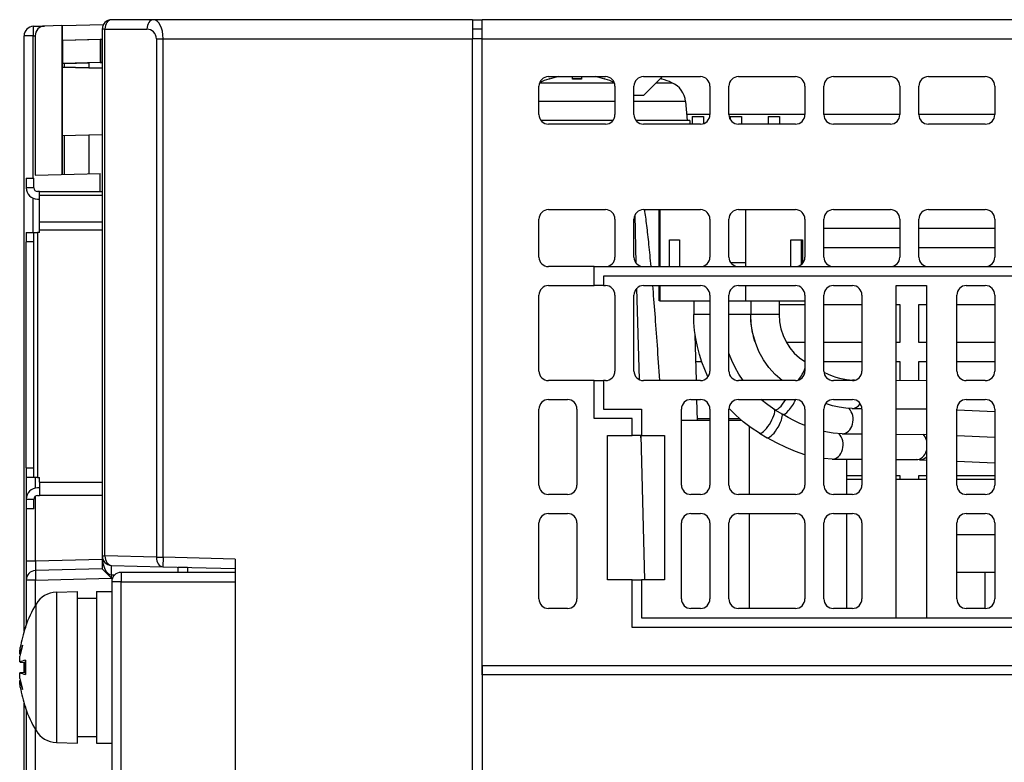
# Model space of a CAD drawing. Extents: x 14074 to 14414, y -3713 to -3387.
# Tile 18 of 25: x 14224 to 14276, y -3667 to -3627. Entities that reach past the tile are written whole.
import ezdxf

# ---------------------------------------------------------------- set-up
doc = ezdxf.new("R2010")
doc.units = 0
doc.layers.add('TEXT', color=2, linetype='CONTINUOUS')

msp = doc.modelspace()

# ---------------------------------------------------------------- linework, layer by layer
at = {"layer": 'TEXT', "color": 7}
for p, q in [((14230.787, -3627.47), (14228.58, -3627.47)), ((14247.58, -3627.47), (14230.787, -3627.47)), ((14247.58, -3627.47), (14248.08, -3627.47)), ((14247.58, -3627.47), (14247.58, -3628.47)), ((14324.83, -3627.47), (14248.08, -3627.47)), ((14248.08, -3628.47), (14248.08, -3627.47)), ((14224.456, -3627.82), (14225.045, -3627.804)), ((14225.956, -3627.78), (14225.045, -3627.804)), ((14225.956, -3627.78), (14225.956, -3635.623)), ((14225.99, -3627.779), (14228.146, -3627.723)), ((14225.99, -3628.549), (14225.99, -3627.779)), ((14228.08, -3627.97), (14228.08, -3655.7)), ((14228.227, -3627.97), (14228.08, -3627.97)), ((14228.227, -3655.7), (14228.227, -3627.97)), ((14228.227, -3627.97), (14230.434, -3627.97)), ((14248.08, -3627.97), (14247.58, -3627.97)), ((14224.454, -3628.319), (14223.969, -3628.319)), ((14223.969, -3659.69), (14223.969, -3628.319)), ((14224.454, -3628.319), (14224.556, -3628.317)), ((14224.454, -3635.82), (14224.454, -3628.319)), ((14224.556, -3628.317), (14224.556, -3635.66)), ((14225.982, -3628.549), (14227.982, -3628.497)), ((14225.99, -3628.549), (14228.08, -3628.494)), ((14227.982, -3628.497), (14228.065, -3628.497)), ((14227.982, -3628.497), (14227.982, -3629.728)), ((14228.065, -3628.497), (14228.08, -3628.496)), ((14228.065, -3628.497), (14228.065, -3629.728)), ((14230.934, -3628.47), (14231.287, -3628.47)), ((14230.934, -3628.47), (14230.934, -3655.771)), ((14231.287, -3655.771), (14231.287, -3628.47)), ((14231.287, -3628.47), (14247.58, -3628.47)), ((14248.08, -3628.47), (14247.58, -3628.47)), ((14247.58, -3711.47), (14247.58, -3628.47)), ((14248.08, -3628.47), (14324.83, -3628.47)), ((14248.08, -3661.47), (14248.08, -3628.47)), ((14225.972, -3628.549), (14225.972, -3635.623)), ((14225.972, -3628.549), (14225.982, -3628.549)), ((14225.982, -3628.549), (14225.982, -3629.78)), ((14228.08, -3630.026), (14225.972, -3629.97)), ((14225.978, -3629.97), (14225.972, -3629.97)), ((14225.978, -3629.97), (14228.08, -3630.026)), ((14227.982, -3629.728), (14225.982, -3629.78)), ((14226.076, -3629.78), (14225.982, -3629.78)), ((14226.076, -3629.78), (14227.374, -3629.746)), ((14226.076, -3629.78), (14226.076, -3629.973)), ((14228.021, -3629.729), (14227.374, -3629.746)), ((14227.374, -3629.746), (14227.374, -3630.007)), ((14227.982, -3629.728), (14228.065, -3629.728)), ((14228.08, -3629.728), (14228.021, -3629.729)), ((14228.021, -3629.729), (14228.08, -3629.728)), ((14228.065, -3629.728), (14228.08, -3629.727)), ((14251.58, -3630.47), (14254.58, -3630.47)), ((14251.616, -3630.595), (14251.598, -3630.595)), ((14251.631, -3630.591), (14251.628, -3630.591)), ((14253.314, -3630.591), (14252.847, -3630.591)), ((14253.313, -3630.595), (14252.847, -3630.595)), ((14254.533, -3630.591), (14254.529, -3630.591)), ((14254.563, -3630.595), (14254.544, -3630.595)), ((14256.58, -3630.47), (14259.58, -3630.47)), ((14257.58, -3630.47), (14256.58, -3631.47)), ((14257.533, -3630.591), (14257.529, -3630.591)), ((14257.563, -3630.595), (14257.544, -3630.595)), ((14261.58, -3630.47), (14264.58, -3630.47)), ((14266.58, -3630.47), (14269.58, -3630.47)), ((14271.58, -3630.47), (14274.58, -3630.47)), ((14251.08, -3632.47), (14251.08, -3630.97)), ((14251.115, -3630.787), (14255.045, -3630.787)), ((14255.08, -3630.97), (14255.08, -3632.47)), ((14256.08, -3632.47), (14256.08, -3630.97)), ((14257.264, -3630.787), (14258.078, -3630.787)), ((14260.08, -3630.97), (14260.08, -3632.47)), ((14261.08, -3632.47), (14261.08, -3630.97)), ((14265.08, -3630.97), (14265.08, -3632.47)), ((14266.08, -3632.47), (14266.08, -3630.97)), ((14270.08, -3630.97), (14270.08, -3632.47)), ((14271.08, -3632.47), (14271.08, -3630.97)), ((14275.08, -3630.97), (14275.08, -3632.47)), ((14256.58, -3631.47), (14256.08, -3631.47)), ((14255.08, -3631.782), (14251.08, -3631.782)), ((14258.794, -3631.782), (14256.08, -3631.782)), ((14258.794, -3631.782), (14258.88, -3632.77)), ((14260.08, -3632.47), (14258.854, -3632.47)), ((14259.146, -3632.57), (14259.746, -3632.57)), ((14259.146, -3632.57), (14259.146, -3632.97)), ((14259.746, -3632.57), (14259.746, -3632.942)), ((14265.08, -3632.47), (14261.08, -3632.47)), ((14261.146, -3632.57), (14261.746, -3632.57)), ((14261.146, -3632.57), (14261.146, -3632.718)), ((14261.746, -3632.57), (14261.746, -3632.97)), ((14263.146, -3632.57), (14263.746, -3632.57)), ((14263.146, -3632.57), (14263.146, -3632.97)), ((14263.746, -3632.57), (14263.746, -3632.97)), ((14270.08, -3632.47), (14266.08, -3632.47)), ((14275.08, -3632.47), (14271.08, -3632.47)), ((14254.98, -3632.77), (14251.18, -3632.77)), ((14254.58, -3632.97), (14251.58, -3632.97)), ((14259.03, -3632.77), (14256.18, -3632.77)), ((14259.58, -3632.97), (14256.58, -3632.97)), ((14259.03, -3632.77), (14259.03, -3632.97)), ((14264.58, -3632.97), (14261.58, -3632.97)), ((14269.58, -3632.97), (14266.58, -3632.97)), ((14274.58, -3632.97), (14271.58, -3632.97)), ((14225.972, -3633.57), (14228.08, -3633.515)), ((14225.978, -3633.57), (14225.972, -3633.57)), ((14225.978, -3633.57), (14228.08, -3633.515)), ((14226.076, -3633.568), (14226.076, -3635.62)), ((14227.374, -3633.534), (14227.374, -3635.586)), ((14224.556, -3635.66), (14227.966, -3635.57)), ((14227.966, -3636.52), (14227.966, -3635.57)), ((14227.972, -3635.57), (14227.966, -3635.57)), ((14227.972, -3636.52), (14227.972, -3635.57)), ((14224.08, -3635.82), (14224.48, -3635.82)), ((14224.08, -3635.82), (14224.08, -3636.32)), ((14224.48, -3636.32), (14224.48, -3635.82)), ((14224.48, -3636.32), (14224.08, -3636.32)), ((14224.78, -3636.52), (14224.68, -3636.52)), ((14224.78, -3636.52), (14228.08, -3636.52)), ((14224.78, -3636.701), (14224.78, -3636.52)), ((14224.78, -3638.131), (14224.78, -3636.701)), ((14224.78, -3636.701), (14228.08, -3636.701)), ((14224.454, -3638.67), (14224.454, -3636.876)), ((14224.68, -3636.92), (14224.78, -3636.92)), ((14251.58, -3637.47), (14254.58, -3637.47)), ((14256.204, -3640.3), (14256.137, -3637.739)), ((14256.58, -3637.47), (14259.58, -3637.47)), ((14257.4, -3640.47), (14257.4, -3637.47)), ((14257.446, -3637.47), (14257.446, -3640.47)), ((14261.58, -3637.47), (14264.58, -3637.47)), ((14261.946, -3637.47), (14261.946, -3640.47)), ((14261.947, -3637.47), (14261.947, -3640.27)), ((14266.58, -3637.47), (14269.58, -3637.47)), ((14271.58, -3637.47), (14274.58, -3637.47)), ((14224.78, -3638.55), (14224.78, -3638.131)), ((14228.08, -3638.131), (14224.78, -3638.131)), ((14251.08, -3639.97), (14251.08, -3637.97)), ((14255.08, -3637.97), (14255.08, -3639.97)), ((14256.08, -3639.97), (14256.08, -3637.97)), ((14260.08, -3637.97), (14260.08, -3639.97)), ((14261.08, -3639.97), (14261.08, -3637.97)), ((14265.08, -3637.97), (14265.08, -3639.97)), ((14266.08, -3639.97), (14266.08, -3637.97)), ((14270.08, -3637.97), (14270.08, -3639.97)), ((14271.08, -3639.97), (14271.08, -3637.97)), ((14275.08, -3637.97), (14275.08, -3639.97)), ((14224.08, -3638.67), (14224.08, -3639.17)), ((14224.08, -3638.67), (14224.48, -3638.67)), ((14224.48, -3639.17), (14224.48, -3638.67)), ((14224.48, -3638.67), (14224.68, -3638.67)), ((14224.78, -3638.67), (14224.68, -3638.67)), ((14224.68, -3638.67), (14224.68, -3651.57)), ((14228.08, -3638.55), (14224.78, -3638.55)), ((14224.78, -3638.67), (14224.78, -3638.55)), ((14270.08, -3638.47), (14266.08, -3638.47)), ((14275.08, -3638.47), (14271.08, -3638.47)), ((14224.08, -3651.07), (14224.08, -3639.17)), ((14224.48, -3639.17), (14224.08, -3639.17)), ((14224.48, -3651.07), (14224.48, -3639.17)), ((14257.946, -3639.07), (14258.48, -3639.07)), ((14257.946, -3640.47), (14257.946, -3639.07)), ((14258.48, -3639.07), (14258.48, -3640.47)), ((14264.34, -3640.47), (14264.34, -3639.07)), ((14264.34, -3639.07), (14264.946, -3639.07)), ((14264.9, -3640.355), (14264.9, -3639.07)), ((14264.946, -3639.07), (14264.946, -3640.312)), ((14266.08, -3639.47), (14270.08, -3639.47)), ((14271.08, -3639.47), (14275.08, -3639.47)), ((14261.947, -3640.27), (14261.18, -3640.27)), ((14253.98, -3640.47), (14251.58, -3640.47)), ((14253.98, -3640.47), (14254.58, -3640.47)), ((14253.98, -3641.47), (14253.98, -3640.47)), ((14254.58, -3640.47), (14256.58, -3640.47)), ((14256.58, -3640.47), (14259.58, -3640.47)), ((14259.58, -3640.47), (14261.58, -3640.47)), ((14261.58, -3640.47), (14264.58, -3640.47)), ((14264.58, -3640.47), (14266.58, -3640.47)), ((14266.58, -3640.47), (14269.58, -3640.47)), ((14269.58, -3640.47), (14271.58, -3640.47)), ((14271.58, -3640.47), (14274.58, -3640.47)), ((14274.58, -3640.47), (14276.58, -3640.47)), ((14251.58, -3641.47), (14253.98, -3641.47)), ((14254.48, -3641.47), (14253.98, -3641.47)), ((14312.08, -3640.97), (14254.48, -3640.97)), ((14254.48, -3640.97), (14254.48, -3641.47)), ((14254.48, -3641.47), (14254.58, -3641.47)), ((14256.58, -3641.47), (14259.58, -3641.47)), ((14257.4, -3642.27), (14257.4, -3641.47)), ((14257.446, -3641.47), (14257.446, -3642.27)), ((14261.58, -3641.47), (14264.58, -3641.47)), ((14261.946, -3641.47), (14261.946, -3642.27)), ((14266.58, -3641.47), (14267.58, -3641.47)), ((14269.88, -3658.97), (14269.88, -3641.47)), ((14269.88, -3641.47), (14271.48, -3641.47)), ((14271.48, -3641.47), (14271.48, -3658.97)), ((14273.58, -3641.47), (14274.58, -3641.47)), ((14251.08, -3645.97), (14251.08, -3641.97)), ((14255.08, -3641.97), (14255.08, -3645.97)), ((14256.08, -3645.97), (14256.08, -3641.97)), ((14256.364, -3646.421), (14256.238, -3641.606)), ((14260.08, -3641.97), (14260.08, -3645.97)), ((14261.08, -3645.97), (14261.08, -3641.97)), ((14265.08, -3641.97), (14265.08, -3645.97)), ((14266.08, -3645.97), (14266.08, -3641.97)), ((14268.08, -3641.97), (14268.08, -3645.97)), ((14273.08, -3645.97), (14273.08, -3641.97)), ((14275.08, -3641.97), (14275.08, -3645.97)), ((14257.446, -3642.27), (14257.4, -3642.27)), ((14257.446, -3642.27), (14260.08, -3642.27)), ((14259.228, -3642.27), (14259.227, -3642.992)), ((14261.08, -3642.27), (14261.946, -3642.27)), ((14261.946, -3642.27), (14265.08, -3642.27)), ((14262.228, -3642.27), (14262.227, -3642.996)), ((14262.228, -3642.27), (14262.227, -3642.996)), ((14263.728, -3642.27), (14263.727, -3642.997)), ((14263.728, -3642.47), (14265.08, -3642.47)), ((14266.08, -3642.47), (14268.08, -3642.47)), ((14269.88, -3642.47), (14270.08, -3642.47)), ((14270.08, -3642.47), (14270.08, -3644.47)), ((14271.08, -3644.47), (14271.08, -3642.47)), ((14271.08, -3642.47), (14271.48, -3642.47)), ((14273.08, -3642.47), (14275.08, -3642.47)), ((14260.08, -3642.993), (14259.227, -3642.992)), ((14262.227, -3642.996), (14261.08, -3642.994)), ((14263.727, -3642.997), (14262.227, -3642.996)), ((14259.366, -3646.47), (14259.303, -3644.063)), ((14259.372, -3644.47), (14259.313, -3644.47)), ((14265.08, -3644.47), (14264.11, -3644.47)), ((14268.08, -3644.47), (14266.08, -3644.47)), ((14270.08, -3644.47), (14269.88, -3644.47)), ((14271.48, -3644.47), (14271.08, -3644.47)), ((14275.08, -3644.47), (14273.08, -3644.47)), ((14259.339, -3645.47), (14259.644, -3645.47)), ((14265.072, -3645.47), (14265.08, -3645.47)), ((14266.08, -3645.47), (14268.08, -3645.47)), ((14269.88, -3645.47), (14270.08, -3645.47)), ((14270.08, -3645.47), (14270.08, -3646.458)), ((14271.08, -3646.465), (14271.08, -3645.47)), ((14271.08, -3645.47), (14271.48, -3645.47)), ((14273.08, -3645.47), (14275.08, -3645.47)), ((14253.98, -3646.47), (14251.58, -3646.47)), ((14253.98, -3646.47), (14254.48, -3646.47)), ((14253.98, -3648.47), (14253.98, -3646.47)), ((14254.58, -3646.47), (14254.48, -3646.47)), ((14254.48, -3646.47), (14254.48, -3647.97)), ((14259.58, -3646.47), (14256.58, -3646.47)), ((14264.58, -3646.47), (14261.58, -3646.47)), ((14267.58, -3646.47), (14266.58, -3646.47)), ((14267.582, -3646.442), (14267.742, -3646.443)), ((14269.88, -3646.457), (14271.48, -3646.467)), ((14274.58, -3646.47), (14273.58, -3646.47)), ((14251.58, -3647.47), (14252.58, -3647.47)), ((14259.08, -3647.47), (14259.58, -3647.47)), ((14259.421, -3648.57), (14259.392, -3647.47)), ((14261.58, -3647.47), (14264.58, -3647.47)), ((14266.58, -3647.47), (14267.58, -3647.47)), ((14273.58, -3647.47), (14274.58, -3647.47)), ((14251.08, -3651.97), (14251.08, -3647.97)), ((14253.08, -3647.97), (14253.08, -3651.97)), ((14254.48, -3647.97), (14256.48, -3647.97)), ((14256.48, -3647.97), (14256.48, -3649.37)), ((14258.58, -3651.97), (14258.58, -3647.97)), ((14260.08, -3647.97), (14260.08, -3651.97)), ((14261.08, -3651.97), (14261.08, -3647.97)), ((14263.504, -3648.005), (14263.905, -3648.243)), ((14265.08, -3647.97), (14265.08, -3651.97)), ((14266.08, -3651.97), (14266.08, -3647.97)), ((14267.572, -3647.942), (14268.08, -3647.946)), ((14268.08, -3647.97), (14268.08, -3651.97)), ((14269.88, -3647.957), (14271.48, -3647.967)), ((14273.08, -3651.97), (14273.08, -3647.97)), ((14273.08, -3648.013), (14275.08, -3648.097)), ((14275.08, -3647.97), (14275.08, -3651.97)), ((14255.98, -3648.47), (14253.98, -3648.47)), ((14255.98, -3649.37), (14255.98, -3648.47)), ((14260.08, -3648.57), (14258.58, -3648.57)), ((14259.418, -3648.47), (14260.08, -3648.47)), ((14261.08, -3648.47), (14261.638, -3648.47)), ((14261.753, -3648.57), (14261.08, -3648.57)), ((14262.16, -3652.47), (14262.16, -3648.892)), ((14262.687, -3649.24), (14263.088, -3649.479)), ((14254.68, -3656.97), (14254.68, -3649.37)), ((14254.68, -3649.37), (14255.98, -3649.37)), ((14256.48, -3649.37), (14255.98, -3649.37)), ((14256.442, -3649.37), (14256.641, -3656.97)), ((14256.445, -3649.492), (14256.445, -3649.37)), ((14256.48, -3649.37), (14257.68, -3649.37)), ((14257.68, -3649.37), (14257.68, -3656.97)), ((14267.043, -3649.275), (14268.08, -3649.281)), ((14269.88, -3649.293), (14271.473, -3649.303)), ((14271.48, -3649.303), (14271.473, -3649.303)), ((14273.08, -3649.367), (14275.08, -3649.452)), ((14266.515, -3650.607), (14266.08, -3650.581)), ((14266.515, -3650.607), (14268.08, -3650.617)), ((14267.289, -3652.47), (14267.289, -3650.612)), ((14269.88, -3650.628), (14270.945, -3650.635)), ((14271.123, -3650.639), (14270.945, -3650.635)), ((14271.123, -3650.639), (14271.48, -3650.654)), ((14273.08, -3650.722), (14275.08, -3650.806)), ((14224.08, -3651.07), (14224.08, -3651.57)), ((14224.08, -3651.07), (14224.48, -3651.07)), ((14224.48, -3651.57), (14224.48, -3651.07)), ((14224.48, -3651.57), (14224.08, -3651.57)), ((14224.08, -3651.57), (14224.08, -3652.72)), ((14224.68, -3651.57), (14224.48, -3651.57)), ((14224.567, -3652.131), (14224.567, -3651.57)), ((14224.68, -3651.57), (14224.78, -3651.57)), ((14224.78, -3651.82), (14224.78, -3651.57)), ((14224.78, -3651.82), (14228.08, -3651.82)), ((14224.78, -3651.82), (14224.78, -3652.52)), ((14267.289, -3651.47), (14268.08, -3651.47)), ((14267.289, -3651.67), (14268.08, -3651.67)), ((14269.88, -3651.47), (14270.08, -3651.47)), ((14269.88, -3651.67), (14271.48, -3651.67)), ((14270.08, -3651.47), (14270.08, -3651.67)), ((14271.08, -3651.67), (14271.08, -3651.47)), ((14271.08, -3651.47), (14271.48, -3651.47)), ((14273.08, -3651.47), (14275.08, -3651.47)), ((14273.08, -3651.67), (14275.08, -3651.67)), ((14224.78, -3652.12), (14224.68, -3652.12)), ((14224.08, -3652.72), (14224.08, -3653.22)), ((14224.08, -3652.72), (14224.48, -3652.72)), ((14224.48, -3653.22), (14224.48, -3652.72)), ((14224.567, -3655.976), (14224.567, -3652.556)), ((14224.68, -3652.52), (14224.78, -3652.52)), ((14228.08, -3652.52), (14224.78, -3652.52)), ((14252.58, -3652.47), (14251.58, -3652.47)), ((14259.58, -3652.47), (14259.08, -3652.47)), ((14264.58, -3652.47), (14261.58, -3652.47)), ((14267.58, -3652.47), (14266.58, -3652.47)), ((14274.58, -3652.47), (14273.58, -3652.47)), ((14224.48, -3653.22), (14224.08, -3653.22)), ((14224.08, -3653.22), (14224.08, -3655.976)), ((14251.58, -3653.47), (14252.58, -3653.47)), ((14259.08, -3653.47), (14259.58, -3653.47)), ((14261.58, -3653.47), (14264.58, -3653.47)), ((14262.16, -3658.47), (14262.16, -3653.47)), ((14266.58, -3653.47), (14267.58, -3653.47)), ((14267.289, -3658.47), (14267.289, -3653.47)), ((14273.58, -3653.47), (14274.58, -3653.47)), ((14251.08, -3657.97), (14251.08, -3653.97)), ((14253.08, -3653.97), (14253.08, -3657.97)), ((14258.58, -3657.97), (14258.58, -3653.97)), ((14260.08, -3653.97), (14260.08, -3657.97)), ((14261.08, -3657.97), (14261.08, -3653.97)), ((14265.08, -3653.97), (14265.08, -3657.97)), ((14266.08, -3657.97), (14266.08, -3653.97)), ((14268.08, -3653.97), (14268.08, -3657.97)), ((14273.08, -3657.97), (14273.08, -3653.97)), ((14275.08, -3653.97), (14275.08, -3657.97)), ((14273.08, -3654.57), (14275.08, -3654.57)), ((14224.08, -3655.976), (14224.08, -3656.975)), ((14224.567, -3655.976), (14224.08, -3655.976)), ((14228.08, -3655.884), (14224.567, -3655.976)), ((14228.08, -3655.7), (14228.227, -3655.7)), ((14228.08, -3655.7), (14228.08, -3656.384)), ((14230.934, -3655.771), (14228.227, -3655.7)), ((14230.934, -3655.771), (14231.287, -3655.771)), ((14231.287, -3655.771), (14231.274, -3656.271)), ((14235.08, -3655.87), (14231.287, -3655.771)), ((14235.08, -3655.87), (14235.08, -3677.471)), ((14228.08, -3656.384), (14224.567, -3656.476)), ((14228.567, -3656.2), (14231.274, -3656.271)), ((14231.274, -3656.271), (14235.08, -3656.37)), ((14232.08, -3656.57), (14232.08, -3656.292)), ((14232.58, -3656.32), (14232.08, -3656.32)), ((14232.58, -3656.305), (14232.58, -3656.57)), ((14224.08, -3656.975), (14224.08, -3659.325)), ((14224.567, -3656.975), (14224.08, -3656.975)), ((14224.567, -3656.975), (14228.567, -3656.871)), ((14224.567, -3658.293), (14224.567, -3656.975)), ((14228.567, -3656.871), (14228.567, -3656.7)), ((14228.567, -3656.7), (14228.74, -3656.704)), ((14235.08, -3656.57), (14229.08, -3656.57)), ((14229.08, -3656.57), (14229.08, -3657.07)), ((14255.98, -3656.97), (14254.68, -3656.97)), ((14255.98, -3656.97), (14256.48, -3656.97)), ((14255.98, -3659.47), (14255.98, -3656.97)), ((14257.68, -3656.97), (14256.48, -3656.97)), ((14256.48, -3656.97), (14256.48, -3658.97)), ((14275.08, -3656.57), (14273.08, -3656.57)), ((14274.58, -3658.47), (14274.58, -3656.57)), ((14229.08, -3657.07), (14228.58, -3657.07)), ((14228.58, -3657.07), (14228.58, -3676.07)), ((14229.08, -3657.07), (14235.08, -3657.07)), ((14229.08, -3676.07), (14229.08, -3657.07)), ((14225.668, -3657.609), (14226.78, -3657.57)), ((14225.668, -3657.609), (14225.668, -3665.532)), ((14226.78, -3665.57), (14226.78, -3657.57)), ((14226.78, -3657.92), (14227.78, -3657.92)), ((14227.78, -3657.57), (14227.78, -3665.57)), ((14227.78, -3657.57), (14228.58, -3657.57)), ((14224.596, -3664.898), (14224.596, -3658.243)), ((14252.58, -3658.47), (14251.58, -3658.47)), ((14259.58, -3658.47), (14259.08, -3658.47)), ((14264.58, -3658.47), (14261.58, -3658.47)), ((14267.58, -3658.47), (14266.58, -3658.47)), ((14274.58, -3658.47), (14273.58, -3658.47)), ((14256.48, -3658.97), (14269.88, -3658.97)), ((14269.88, -3658.97), (14271.48, -3658.97)), ((14271.48, -3658.97), (14291.08, -3658.97)), ((14224.031, -3659.493), (14224.031, -3659.499)), ((14224.04, -3659.438), (14224.04, -3659.473)), ((14301.38, -3659.47), (14255.98, -3659.47)), ((14223.744, -3660.872), (14223.766, -3660.874)), ((14223.764, -3661.294), (14224.031, -3661.318)), ((14223.769, -3661.292), (14224.031, -3661.315)), ((14223.969, -3661.829), (14223.969, -3661.312)), ((14224.031, -3661.194), (14224.031, -3661.947)), ((14224.04, -3661.189), (14224.04, -3661.952)), ((14248.08, -3661.97), (14248.08, -3661.47)), ((14248.08, -3661.47), (14301.38, -3661.47)), ((14248.08, -3661.47), (14248.08, -3661.97)), ((14223.764, -3661.847), (14224.031, -3661.823)), ((14223.769, -3661.848), (14224.031, -3661.826)), ((14301.38, -3661.97), (14248.08, -3661.97)), ((14248.08, -3661.97), (14248.08, -3677.97)), ((14223.744, -3662.269), (14223.766, -3662.267)), ((14223.969, -3669.69), (14223.969, -3663.451)), ((14224.031, -3663.642), (14224.031, -3663.648)), ((14224.04, -3663.668), (14224.04, -3663.703)), ((14224.08, -3663.815), (14224.08, -3669.325)), ((14224.567, -3668.293), (14224.567, -3664.848)), ((14226.78, -3665.22), (14227.78, -3665.22)), ((14225.668, -3665.532), (14226.78, -3665.57)), ((14227.78, -3665.57), (14228.58, -3665.57))]:
    msp.add_line(p, q, dxfattribs=at)
at = {"layer": 'TEXT', "color": 7, "flags": 128}
for points in [[(14256.629, -3637.47), (14256.643, -3637.567), (14256.657, -3637.666), (14256.67, -3637.767), (14256.684, -3637.87), (14256.698, -3637.976), (14256.712, -3638.085), (14256.726, -3638.196), (14256.74, -3638.31), (14256.754, -3638.426), (14256.768, -3638.544), (14256.782, -3638.665), (14256.796, -3638.789), (14256.81, -3638.915), (14256.824, -3639.043), (14256.839, -3639.175), (14256.853, -3639.308), (14256.867, -3639.445), (14256.881, -3639.583), (14256.895, -3639.725), (14256.91, -3639.869), (14256.924, -3640.015), (14256.938, -3640.164), (14256.953, -3640.316), (14256.967, -3640.47)], [(14257.055, -3641.47), (14257.07, -3641.646), (14257.085, -3641.824), (14257.1, -3642.005), (14257.114, -3642.189), (14257.129, -3642.375), (14257.144, -3642.564), (14257.159, -3642.757), (14257.174, -3642.952), (14257.189, -3643.15), (14257.204, -3643.35), (14257.219, -3643.554), (14257.235, -3643.76), (14257.25, -3643.97), (14257.265, -3644.182), (14257.28, -3644.398), (14257.296, -3644.616), (14257.311, -3644.837), (14257.326, -3645.061), (14257.342, -3645.289), (14257.357, -3645.519), (14257.373, -3645.752), (14257.388, -3645.989), (14257.404, -3646.228), (14257.42, -3646.47)], [(14259.978, -3646.273), (14259.804, -3645.888), (14259.652, -3645.494), (14259.523, -3645.091), (14259.417, -3644.68), (14259.334, -3644.264), (14259.274, -3643.842), (14259.239, -3643.417), (14259.227, -3642.992)], [(14262.474, -3644.477), (14262.454, -3644.417), (14262.435, -3644.358), (14262.417, -3644.298), (14262.399, -3644.238), (14262.382, -3644.177), (14262.366, -3644.116), (14262.351, -3644.056), (14262.337, -3643.994), (14262.324, -3643.933), (14262.311, -3643.871), (14262.3, -3643.81), (14262.289, -3643.748), (14262.279, -3643.686), (14262.27, -3643.623), (14262.262, -3643.561), (14262.254, -3643.498), (14262.248, -3643.436), (14262.242, -3643.373), (14262.238, -3643.31), (14262.234, -3643.247), (14262.231, -3643.184), (14262.229, -3643.121), (14262.228, -3643.059), (14262.227, -3642.996)], [(14263.885, -3646.47), (14263.516, -3646.144), (14263.187, -3645.778), (14262.901, -3645.372), (14262.662, -3644.935), (14262.473, -3644.474), (14262.337, -3643.991), (14262.254, -3643.495), (14262.227, -3642.996)], [(14263.727, -3642.997), (14263.75, -3643.375), (14263.82, -3643.746), (14263.935, -3644.103), (14264.093, -3644.44), (14264.29, -3644.751), (14264.524, -3645.03), (14264.789, -3645.273), (14265.08, -3645.476)], [(14261.836, -3646.47), (14261.61, -3646.132), (14261.408, -3645.779), (14261.231, -3645.411), (14261.08, -3645.033)], [(14266.084, -3646.035), (14266.3, -3646.131), (14266.509, -3646.214), (14266.713, -3646.284), (14266.91, -3646.341), (14267.097, -3646.386), (14267.272, -3646.417), (14267.434, -3646.436), (14267.582, -3646.442)], [(14263.504, -3648.005), (14263.121, -3647.754), (14262.758, -3647.47)], [(14267.572, -3647.942), (14267.235, -3647.924), (14266.888, -3647.874), (14266.532, -3647.793), (14266.17, -3647.685)], [(14262.687, -3649.24), (14262.253, -3648.958), (14261.838, -3648.642), (14261.447, -3648.294), (14261.083, -3647.918)], [(14265.08, -3648.833), (14264.787, -3648.706), (14264.492, -3648.565), (14264.198, -3648.41), (14263.905, -3648.243)], [(14267.043, -3649.275), (14266.572, -3649.243), (14266.08, -3649.155)], [(14265.08, -3650.374), (14264.591, -3650.209), (14264.093, -3650.003), (14263.59, -3649.758), (14263.088, -3649.479)], [(14223.744, -3660.872), (14223.743, -3660.872), (14223.741, -3660.87), (14223.74, -3660.866), (14223.738, -3660.861), (14223.738, -3660.854), (14223.737, -3660.846), (14223.737, -3660.837), (14223.737, -3660.826), (14223.737, -3660.814), (14223.737, -3660.8), (14223.738, -3660.786), (14223.739, -3660.771), (14223.741, -3660.755), (14223.742, -3660.737), (14223.744, -3660.719), (14223.746, -3660.7), (14223.748, -3660.68), (14223.751, -3660.659), (14223.754, -3660.638), (14223.757, -3660.617), (14223.76, -3660.596), (14223.763, -3660.575), (14223.766, -3660.554), (14223.769, -3660.533)], [(14223.769, -3661.292), (14223.766, -3661.294), (14223.763, -3661.294), (14223.76, -3661.293), (14223.756, -3661.29), (14223.754, -3661.285), (14223.751, -3661.279), (14223.748, -3661.272), (14223.746, -3661.263), (14223.744, -3661.252), (14223.742, -3661.241), (14223.741, -3661.229), (14223.739, -3661.215), (14223.738, -3661.2), (14223.737, -3661.184), (14223.737, -3661.167), (14223.737, -3661.149), (14223.737, -3661.13), (14223.737, -3661.11), (14223.738, -3661.089), (14223.738, -3661.069), (14223.74, -3661.048), (14223.741, -3661.027), (14223.743, -3661.006), (14223.744, -3660.985)], [(14224.031, -3661.194), (14224.031, -3661.194), (14224.031, -3661.194), (14224.031, -3661.194), (14224.031, -3661.193), (14224.031, -3661.193), (14224.031, -3661.193), (14224.032, -3661.192), (14224.032, -3661.192), (14224.032, -3661.192), (14224.032, -3661.192), (14224.033, -3661.191), (14224.033, -3661.191), (14224.034, -3661.191), (14224.034, -3661.191), (14224.034, -3661.191), (14224.035, -3661.19), (14224.036, -3661.19), (14224.036, -3661.19), (14224.037, -3661.19), (14224.037, -3661.189), (14224.038, -3661.189), (14224.039, -3661.189), (14224.039, -3661.189), (14224.04, -3661.189)], [(14223.744, -3662.156), (14223.743, -3662.135), (14223.741, -3662.114), (14223.74, -3662.093), (14223.738, -3662.071), (14223.738, -3662.05), (14223.737, -3662.03), (14223.737, -3662.01), (14223.737, -3661.991), (14223.737, -3661.973), (14223.737, -3661.956), (14223.738, -3661.94), (14223.739, -3661.926), (14223.741, -3661.912), (14223.742, -3661.9), (14223.744, -3661.888), (14223.746, -3661.878), (14223.748, -3661.869), (14223.751, -3661.861), (14223.754, -3661.856), (14223.757, -3661.851), (14223.76, -3661.848), (14223.763, -3661.847), (14223.766, -3661.847), (14223.769, -3661.848)], [(14224.04, -3661.952), (14224.039, -3661.952), (14224.039, -3661.952), (14224.038, -3661.952), (14224.037, -3661.952), (14224.037, -3661.951), (14224.036, -3661.951), (14224.036, -3661.951), (14224.035, -3661.951), (14224.034, -3661.95), (14224.034, -3661.95), (14224.034, -3661.95), (14224.033, -3661.95), (14224.033, -3661.949), (14224.032, -3661.949), (14224.032, -3661.949), (14224.032, -3661.949), (14224.032, -3661.948), (14224.031, -3661.948), (14224.031, -3661.948), (14224.031, -3661.948), (14224.031, -3661.947), (14224.031, -3661.947), (14224.031, -3661.947), (14224.031, -3661.947)], [(14223.769, -3662.608), (14223.766, -3662.587), (14223.763, -3662.566), (14223.76, -3662.544), (14223.756, -3662.523), (14223.754, -3662.502), (14223.751, -3662.481), (14223.748, -3662.46), (14223.746, -3662.44), (14223.744, -3662.421), (14223.742, -3662.403), (14223.741, -3662.386), (14223.739, -3662.37), (14223.738, -3662.355), (14223.737, -3662.34), (14223.737, -3662.327), (14223.737, -3662.314), (14223.737, -3662.304), (14223.737, -3662.294), (14223.738, -3662.286), (14223.738, -3662.28), (14223.74, -3662.275), (14223.741, -3662.271), (14223.743, -3662.269), (14223.744, -3662.269)]]:
    msp.add_lwpolyline(points, dxfattribs=at)
at = {"layer": 'TEXT', "color": 7}
for centre, radius, start, end in [((14228.58, -3627.97), 0.5, 90, 180), ((14224.469, -3628.319), 0.5, 91.5002, 180), ((14230.434, -3628.47), 0.5, 0, 90), ((14251.58, -3630.97), 0.5, 90, 180), ((14253.08, -3635.37), 5, 107.2487, 113.0535), ((14251.628, -3630.692), 0.101, 90, 107.2487), ((14254.533, -3630.692), 0.101, 72.7513, 90), ((14253.08, -3635.37), 5, 66.9465, 72.7513), ((14254.58, -3630.97), 0.5, 0, 90), ((14256.58, -3630.97), 0.5, 90, 180), ((14257.533, -3630.692), 0.101, 72.7513, 90), ((14256.08, -3635.37), 5, 66.4529, 72.7513), ((14259.58, -3630.97), 0.5, 0, 90), ((14261.58, -3630.97), 0.5, 90, 180), ((14264.58, -3630.97), 0.5, 0, 90), ((14266.58, -3630.97), 0.5, 90, 180), ((14269.58, -3630.97), 0.5, 0, 90), ((14271.58, -3630.97), 0.5, 90, 180), ((14274.58, -3630.97), 0.5, 0, 90), ((14257.598, -3631.887), 1.2, 5, 66.4529), ((14251.58, -3632.47), 0.5, 180, 270), ((14254.58, -3632.47), 0.5, 270, 0), ((14256.58, -3632.47), 0.5, 180, 270), ((14259.58, -3632.47), 0.5, 270, 0), ((14261.58, -3632.47), 0.5, 180, 270), ((14264.58, -3632.47), 0.5, 270, 0), ((14266.58, -3632.47), 0.5, 180, 270), ((14269.58, -3632.47), 0.5, 270, 0), ((14271.58, -3632.47), 0.5, 180, 270), ((14274.58, -3632.47), 0.5, 270, 0), ((14224.68, -3636.32), 0.6, 180, 270), ((14224.68, -3636.32), 0.2, 180, 270), ((14251.58, -3637.97), 0.5, 90, 180), ((14254.58, -3637.97), 0.5, 0, 90), ((14256.58, -3637.97), 0.5, 90, 180), ((14259.58, -3637.97), 0.5, 0, 90), ((14261.58, -3637.97), 0.5, 90, 180), ((14264.58, -3637.97), 0.5, 0, 90), ((14266.58, -3637.97), 0.5, 90, 180), ((14269.58, -3637.97), 0.5, 0, 90), ((14271.58, -3637.97), 0.5, 90, 180), ((14274.58, -3637.97), 0.5, 0, 90), ((14251.58, -3639.97), 0.5, 180, 270), ((14254.58, -3639.97), 0.5, 270, 0), ((14256.58, -3639.97), 0.5, 180, 270), ((14259.58, -3639.97), 0.5, 270, 0), ((14261.58, -3639.97), 0.5, 180, 270), ((14264.58, -3639.97), 0.5, 270, 0), ((14266.58, -3639.97), 0.5, 180, 270), ((14269.58, -3639.97), 0.5, 270, 0), ((14271.58, -3639.97), 0.5, 180, 270), ((14274.58, -3639.97), 0.5, 270, 0), ((14251.58, -3641.97), 0.5, 90, 180), ((14254.58, -3641.97), 0.5, 0, 90), ((14256.58, -3641.97), 0.5, 90, 180), ((14259.58, -3641.97), 0.5, 0, 90), ((14261.58, -3641.97), 0.5, 90, 180), ((14264.58, -3641.97), 0.5, 0, 90), ((14266.58, -3641.97), 0.5, 90, 180), ((14267.58, -3641.97), 0.5, 0, 90), ((14273.58, -3641.97), 0.5, 90, 180), ((14274.58, -3641.97), 0.5, 0, 90), ((14251.58, -3645.97), 0.5, 180, 270), ((14254.58, -3645.97), 0.5, 270, 0), ((14256.58, -3645.97), 0.5, 180, 270), ((14259.58, -3645.97), 0.5, 270, 0), ((14261.58, -3645.97), 0.5, 180, 270), ((14264.58, -3645.97), 0.5, 270, 0), ((14266.58, -3645.97), 0.5, 180, 270), ((14267.58, -3645.97), 0.5, 270, 0), ((14273.58, -3645.97), 0.5, 180, 270), ((14274.58, -3645.97), 0.5, 270, 0), ((14251.58, -3647.97), 0.5, 90, 180), ((14252.58, -3647.97), 0.5, 0, 90), ((14259.08, -3647.97), 0.5, 90, 180), ((14259.58, -3647.97), 0.5, 0, 90), ((14261.58, -3647.97), 0.5, 90, 180), ((14264.58, -3647.97), 0.5, 0, 90), ((14266.58, -3647.97), 0.5, 90, 180), ((14267.58, -3647.97), 0.5, 0, 90), ((14273.58, -3647.97), 0.5, 90, 180), ((14274.58, -3647.97), 0.5, 0, 90), ((14224.68, -3652.72), 0.6, 90, 180), ((14251.58, -3651.97), 0.5, 180, 270), ((14252.58, -3651.97), 0.5, 270, 0), ((14259.08, -3651.97), 0.5, 180, 270), ((14259.58, -3651.97), 0.5, 270, 0), ((14261.58, -3651.97), 0.5, 180, 270), ((14264.58, -3651.97), 0.5, 270, 0), ((14266.58, -3651.97), 0.5, 180, 270), ((14267.58, -3651.97), 0.5, 270, 0), ((14273.58, -3651.97), 0.5, 180, 270), ((14274.58, -3651.97), 0.5, 270, 0), ((14224.68, -3652.72), 0.2, 90, 180), ((14251.58, -3653.97), 0.5, 90, 180), ((14252.58, -3653.97), 0.5, 0, 90), ((14259.08, -3653.97), 0.5, 90, 180), ((14259.58, -3653.97), 0.5, 0, 90), ((14261.58, -3653.97), 0.5, 90, 180), ((14264.58, -3653.97), 0.5, 0, 90), ((14266.58, -3653.97), 0.5, 90, 180), ((14267.58, -3653.97), 0.5, 0, 90), ((14273.58, -3653.97), 0.5, 90, 180), ((14274.58, -3653.97), 0.5, 0, 90), ((14228.58, -3655.7), 0.5, 180, 268.5), ((14224.58, -3656.975), 0.5, 91.5, 180), ((14229.08, -3657.07), 0.5, 90, 180), ((14225.713, -3658.909), 1.3, 92, 149.2087), ((14251.58, -3657.97), 0.5, 180, 270), ((14252.58, -3657.97), 0.5, 270, 0), ((14259.08, -3657.97), 0.5, 180, 270), ((14259.58, -3657.97), 0.5, 270, 0), ((14261.58, -3657.97), 0.5, 180, 270), ((14264.58, -3657.97), 0.5, 270, 0), ((14266.58, -3657.97), 0.5, 180, 270), ((14267.58, -3657.97), 0.5, 270, 0), ((14273.58, -3657.97), 0.5, 180, 270), ((14274.58, -3657.97), 0.5, 270, 0), ((14230.18, -3661.57), 6.5, 149.2087, 160.8488), ((14224.197, -3659.493), 0.166, 160.8488, 180), ((14224.197, -3663.648), 0.166, 180, 199.1512), ((14230.18, -3661.57), 6.5, 199.1512, 210.7913), ((14225.713, -3664.232), 1.3, 210.7913, 268)]:
    msp.add_arc(centre, radius, start, end, dxfattribs=at)
for centre, major_axis, ratio, start_param, end_param in [((14228.58, -3627.97), (0, 0.5), 0.707107, 0, 1.570796), ((14230.787, -3627.97), (0, 0.5), 0.707107, 0, 1.570796), ((14230.787, -3628.47), (0, 1), 0.5, 4.712389, 6.283185), ((14224.469, -3628.319), (-0.013, 0.5), 0.029959, 0, 1.570012), ((14225.045, -3628.304), (0.204, 0.46), 0.967125, 0.43182, 2.001931), ((14226.308, -3627.771), (-0.5, -0.013), 0.000099, 0.78919, 0.87985), ((14226.308, -3628.54), (-0.5, -0.013), 0.000099, 0.83358, 0.87985), ((14253.082, -3635.355), (4.977, -0.449), 0.996164, 1.854809, 1.958139), ((14253.252, -3635.355), (-0.436, 4.978), 0.007867, 5.985516, 6.088845), ((14252.908, -3635.355), (0.436, 4.978), 0.007867, 0.19434, 0.297669), ((14253.079, -3635.355), (4.977, 0.449), 0.996164, 1.183454, 1.286783), ((14256.079, -3635.355), (4.977, 0.449), 0.996164, 1.183454, 1.197794), ((14264.704, -3646.124), (-0.383, -0.645), 0.285685, 1.235403, 2.208256), ((14267.577, -3647.192), (-0.005, -0.75), 0.76163, 2.945012, 3.141592), ((14263.887, -3647.36), (-0.383, -0.645), 0.285685, 0, 1.569281), ((14264.288, -3647.599), (-0.383, -0.645), 0.285685, 0, 1.935752), ((14267.577, -3647.192), (-0.005, -0.75), 0.76163, 6.283184, 7.121779), ((14263.07, -3648.595), (-0.383, -0.645), 0.285685, 0, 2.907028), ((14267.048, -3648.525), (-0.005, -0.75), 0.76163, 6.283184, 8.758736), ((14263.472, -3648.834), (-0.383, -0.645), 0.285685, 0, 2.90679), ((14266.52, -3649.857), (-0.005, -0.75), 0.76163, 6.283184, 8.75799), ((14270.95, -3649.885), (-0.005, -0.75), 0.76163, 1.958962, 2.466686), ((14271.478, -3648.553), (-0.005, -0.75), 0.76163, 6.283184, 6.295008), ((14270.95, -3649.885), (-0.005, -0.75), 0.76163, 6.283184, 7.482495), ((14271.155, -3649.89), (-0.032, -0.749), 0.724533, 6.283185, 6.982893), ((14224.58, -3655.975), (0.013, 0.501), 0.026096, 1.572849, 3.14296), ((14228.58, -3655.7), (0, -1), 0.5, 4.712389, 6.257005), ((14228.58, -3655.7), (-0.013, -0.5), 0.706986, 4.7309, 6.283185), ((14231.287, -3655.771), (-0.013, -0.5), 0.706986, 4.7309, 6.283185), ((14224.58, -3656.975), (-0.013, 0.5), 0.026168, 0, 1.570111), ((14228.58, -3656.871), (-0.5, 0.487), 0.013086, 0.012747, 1.557364), ((14228.554, -3656.7), (0.013, 0.5), 0.026168, 4.713074, 6.283185), ((14230.145, -3661.522), (5.235, 3.831), 0.989048, 2.180837, 2.35053), ((14230.011, -3662.296), (-6.259, 1.458), 0.643637, 6.174452, 6.291603), ((14230.011, -3660.944), (-6.205, -1.674), 0.745371, 5.827165, 5.944316), ((14223.127, -3660.663), (-1.41, 0.19), 0.098287, 2.037054, 2.054119), ((14230.145, -3661.973), (-6.462, 0.569), 0.119113, 5.959376, 6.129069), ((14230.011, -3662.197), (-6.205, 1.674), 0.745371, 0.338869, 0.456021), ((14230.145, -3661.168), (-6.462, -0.569), 0.119113, 0.154116, 0.323809), ((14223.127, -3662.478), (1.41, 0.19), 0.098287, 1.087474, 1.104539), ((14230.011, -3660.844), (-6.259, -1.458), 0.643637, 6.274767, 6.391919), ((14230.145, -3661.619), (-5.235, 3.831), 0.989048, 0.791063, 0.960756)]:
    msp.add_ellipse(centre, major_axis=major_axis, ratio=ratio, start_param=start_param, end_param=end_param, dxfattribs=at)

doc.saveas('drawing.dxf')
